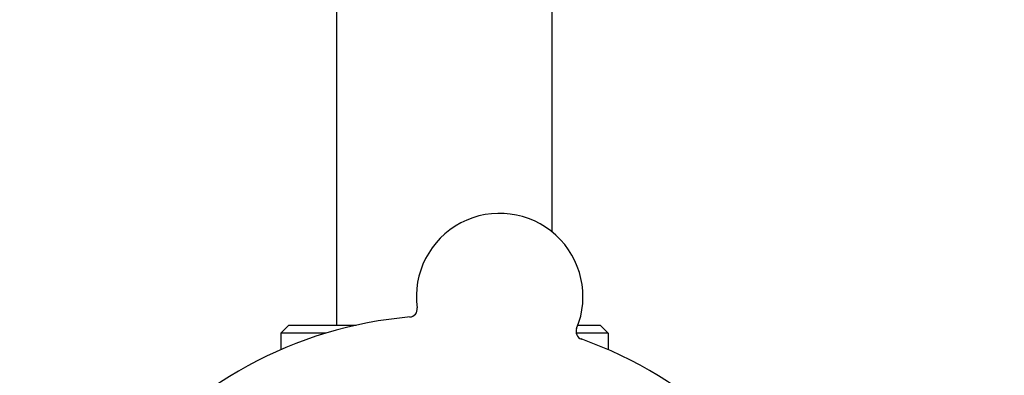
# Model space of a CAD drawing. Header units: inches. Extents: x 24 to 1128, y -69 to 748.
# Tile 70 of 256: x 139.74 to 143.58, y 243.57 to 244.96. Entities that reach past the tile are written whole.
import ezdxf

# ---------------------------------------------------------------- set-up
doc = ezdxf.new("R2010")
doc.units = ezdxf.units.IN
doc.header["$LTSCALE"] = 32
doc.header["$MEASUREMENT"] = 0
doc.layers.add('Dimension (ANSI)', color=7, linetype='Continuous', lineweight=25)
doc.layers.add('Visible (ANSI)', color=7, linetype='Continuous', lineweight=30)
doc.styles.add('Note Text (ANSI)', font='tahoma.ttf')
doc.dimstyles.new('SB Fraction-16 (ANSI)', dxfattribs={"dimscale": 32, "dimtxt": 0.125, "dimasz": 0.098425, "dimexe": 0.125, "dimexo": 0.0625, "dimgap": 0.031496, "dimtad": 0, "dimtih": 1, "dimtoh": 1, "dimdec": 4, "dimrnd": 1e-08, "dimzin": 0, "dimdsep": 46, "dimlunit": 5, "dimtxsty": 'Note Text (ANSI)', "dimcen": 0.09, "dimdle": 0.393701, "dimclrd": 256, "dimclre": 256, "dimclrt": 256, "dimadec": 0, "dimazin": 3, "dimtfac": 0.96, "dimtofl": 0, "dimtmove": 0, "dimatfit": 3, "dimfxl": 1, "dimfrac": 2, "dimtolj": 1, "dimtzin": 12, "dimlwd": -1, "dimlwe": -1, "dimarcsym": 0})

# ---------------------------------------------------------------- blocks, each defined once
blk = doc.blocks.new('*D15')
at = {"layer": 'Defpoints', "color": 0, "transparency": 16777216}
for p in [(157.2904, 468.9837), (65.9568, 162.272), (120.1654, 162.272)]:
    blk.add_point(p, dxfattribs=at)
at = {"layer": 'Dimension (ANSI)', "transparency": 16777216}
for p, q in [((155.2904, 468.9837), (61.9568, 468.9837)), ((65.9568, 465.8341), (65.9568, 331.6609)), ((65.9568, 165.4216), (65.9568, 324.5948)), ((118.1654, 162.272), (61.9568, 162.272))]:
    blk.add_line(p, q, dxfattribs=at)
for points in [[(65.4319, 465.8341), (66.4817, 465.8341), (65.9568, 468.9837)], [(65.4319, 165.4216), (66.4817, 165.4216), (65.9568, 162.272)]]:
    blk.add_solid(points, dxfattribs=at)
at = {"layer": 'Dimension (ANSI)', "transparency": 16777216, "insert": (53.754, 330.653), "char_height": 4, "attachment_point": 1, "style": 'Note Text (ANSI)'}
blk.add_mtext('\\A1;306 11/16', dxfattribs=at)

msp = doc.modelspace()

# ---------------------------------------------------------------- linework, layer by layer
at = {"layer": 'Visible (ANSI)'}
for p, q in [((140.98111, 243.7692), (140.98111, 245.5042)), ((141.82111, 244.13257), (141.82111, 245.5042)), ((140.79361, 243.7692), (140.76236, 243.73795)), ((140.79361, 243.7692), (141.05673, 243.7692)), ((141.92138, 243.7692), (142.00861, 243.7692)), ((142.00861, 243.7692), (142.03986, 243.73795)), ((140.93713, 243.73795), (140.76236, 243.73795)), ((140.76236, 243.73795), (140.76236, 243.67367)), ((142.03986, 243.73795), (141.91474, 243.73795)), ((142.03986, 243.73795), (142.03986, 243.67367))]:
    msp.add_line(p, q, dxfattribs=at)
for centre, radius, start, end in [((141.61601, 243.88046), 0.325, 337.56477, 187.80207), ((141.26306, 243.8321), 0.03125, 274.85452, 7.80207), ((141.40111, 242.2067), 1.6, 94.81714, 142.5497), ((141.9453, 243.7445), 0.03125, 157.56477, 250.51231), ((141.40111, 242.2067), 1.6, 22.81714, 70.5497)]:
    msp.add_arc(centre, radius, start, end, dxfattribs=at)

# ---------------------------------------------------------------- dimensions: what is measured, and where the dimension line sits
at = {"layer": 'Dimension (ANSI)'}
dim = msp.add_linear_dim(base=(65.95681, 162.27197), p1=(157.29037, 468.98367), p2=(120.16537, 162.27197), angle=270, dimstyle='SB Fraction-16 (ANSI)', override={"dimgap": 0.031496, "dimdec": 4, "dimtol": 0, "dimlim": 0, "dimtp": 0, "dimtm": 0, "dimtdec": 2, "dimatfit": 1}, dxfattribs=at)
dim.commit()
dim.dimension.update_dxf_attribs({"geometry": '*D15', "text_midpoint": (65.95681, 328.12782), "dimtype": 160})

doc.saveas('drawing.dxf')
